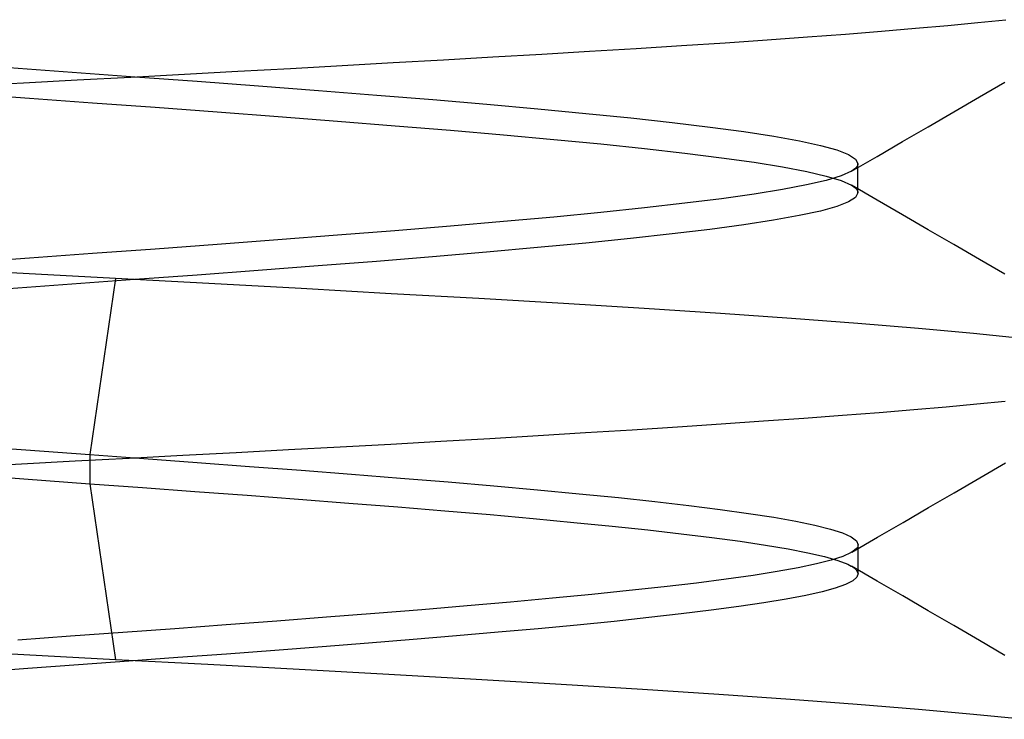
# Model space of a CAD drawing. Header units: millimetres. Extents: x 0 to 93, y 0 to 191.
# Tile 137 of 148: x 85.6 to 86.892, y 185.715 to 186.633. Entities that reach past the tile are written whole.
import ezdxf

# ---------------------------------------------------------------- set-up
doc = ezdxf.new("R2010")
doc.units = ezdxf.units.MM
doc.layers.add('MAIN-2', color=7, linetype='Continuous')

msp = doc.modelspace()

# ---------------------------------------------------------------- linework, layer by layer
at = {"layer": 'MAIN-2'}
for p, q in [((86.8173, 186.6255), (86.8567, 186.6293)), ((86.8173, 186.6255), (86.8567, 186.6293)), ((86.8567, 186.6293), (86.8935, 186.633)), ((86.8567, 186.6293), (86.8935, 186.633)), ((86.6333, 186.6104), (86.6832, 186.6142)), ((86.6333, 186.6104), (86.6832, 186.6142)), ((86.6832, 186.6142), (86.7305, 186.618)), ((86.6832, 186.6142), (86.7305, 186.618)), ((86.7305, 186.618), (86.7752, 186.6218)), ((86.7305, 186.618), (86.7752, 186.6218)), ((86.7752, 186.6218), (86.8173, 186.6255)), ((86.7752, 186.6218), (86.8173, 186.6255)), ((86.4681, 186.5991), (86.5255, 186.6028)), ((86.4681, 186.5991), (86.5255, 186.6028)), ((86.5255, 186.6028), (86.5806, 186.6066)), ((86.5255, 186.6028), (86.5806, 186.6066)), ((86.5806, 186.6066), (86.6333, 186.6104)), ((86.5806, 186.6066), (86.6333, 186.6104)), ((86.2208, 186.5842), (86.2847, 186.5879)), ((86.2208, 186.5842), (86.2847, 186.5879)), ((86.2847, 186.5879), (86.3474, 186.5916)), ((86.2847, 186.5879), (86.3474, 186.5916)), ((86.3474, 186.5916), (86.4086, 186.5953)), ((86.3474, 186.5916), (86.4086, 186.5953)), ((86.4086, 186.5953), (86.4681, 186.5991)), ((86.4086, 186.5953), (86.4681, 186.5991)), ((86.0232, 186.5729), (86.0901, 186.5767)), ((86.0232, 186.5729), (86.0901, 186.5767)), ((86.0901, 186.5767), (86.1559, 186.5804)), ((86.0901, 186.5767), (86.1559, 186.5804)), ((86.1559, 186.5804), (86.2208, 186.5842)), ((86.1559, 186.5804), (86.2208, 186.5842)), ((85.5861, 186.5702), (85.669, 186.5641)), ((85.5861, 186.5702), (85.669, 186.5641)), ((85.669, 186.5641), (85.7514, 186.5582)), ((85.669, 186.5641), (85.7514, 186.5582)), ((85.7456, 186.5576), (85.816, 186.5614)), ((85.7456, 186.5576), (85.816, 186.5614)), ((85.816, 186.5614), (85.886, 186.5653)), ((85.816, 186.5614), (85.886, 186.5653)), ((85.886, 186.5653), (85.9552, 186.5691)), ((85.886, 186.5653), (85.9552, 186.5691)), ((85.9552, 186.5691), (86.0232, 186.5729)), ((85.9552, 186.5691), (86.0232, 186.5729)), ((85.5349, 186.5466), (85.605, 186.5502)), ((85.5349, 186.5466), (85.605, 186.5502)), ((85.605, 186.5502), (85.6752, 186.5539)), ((85.605, 186.5502), (85.6752, 186.5539)), ((85.6752, 186.5539), (85.7456, 186.5576)), ((85.6752, 186.5539), (85.7456, 186.5576)), ((85.7514, 186.5582), (85.833, 186.5522)), ((85.7514, 186.5582), (85.833, 186.5522)), ((85.833, 186.5522), (85.9133, 186.5462)), ((85.833, 186.5522), (85.9133, 186.5462)), ((86.8588, 186.5316), (86.8924, 186.5511)), ((86.8588, 186.5316), (86.8924, 186.5511)), ((85.53, 186.536), (85.6129, 186.53)), ((85.53, 186.536), (85.6129, 186.53)), ((85.9133, 186.5462), (85.9919, 186.5401)), ((85.9133, 186.5462), (85.9919, 186.5401)), ((85.9919, 186.5401), (86.0683, 186.5341)), ((85.9919, 186.5401), (86.0683, 186.5341)), ((85.6129, 186.53), (85.6957, 186.524)), ((85.6129, 186.53), (85.6957, 186.524)), ((85.6957, 186.524), (85.7779, 186.518)), ((85.6957, 186.524), (85.7779, 186.518)), ((86.0683, 186.5341), (86.142, 186.5282)), ((86.0683, 186.5341), (86.142, 186.5282)), ((86.142, 186.5282), (86.2126, 186.5221)), ((86.142, 186.5282), (86.2126, 186.5221)), ((86.8253, 186.5121), (86.8588, 186.5316)), ((86.8253, 186.5121), (86.8588, 186.5316)), ((85.7779, 186.518), (85.8591, 186.5119)), ((85.7779, 186.518), (85.8591, 186.5119)), ((85.8591, 186.5119), (85.9389, 186.506)), ((85.8591, 186.5119), (85.9389, 186.506)), ((86.2126, 186.5221), (86.2797, 186.5161)), ((86.2126, 186.5221), (86.2797, 186.5161)), ((86.2797, 186.5161), (86.3428, 186.5101)), ((86.2797, 186.5161), (86.3428, 186.5101)), ((86.3428, 186.5101), (86.4017, 186.5042)), ((86.3428, 186.5101), (86.4017, 186.5042)), ((86.7917, 186.4926), (86.8253, 186.5121)), ((86.7917, 186.4926), (86.8253, 186.5121)), ((85.9389, 186.506), (86.0168, 186.5)), ((85.9389, 186.506), (86.0168, 186.5)), ((86.0168, 186.5), (86.0924, 186.4939)), ((86.0168, 186.5), (86.0924, 186.4939)), ((86.4017, 186.5042), (86.456, 186.4981)), ((86.4017, 186.5042), (86.456, 186.4981)), ((86.456, 186.4981), (86.5056, 186.4921)), ((86.456, 186.4981), (86.5056, 186.4921)), ((86.0924, 186.4939), (86.1652, 186.4879)), ((86.0924, 186.4939), (86.1652, 186.4879)), ((86.1652, 186.4879), (86.2347, 186.4819)), ((86.1652, 186.4879), (86.2347, 186.4819)), ((86.5056, 186.4921), (86.5501, 186.4861)), ((86.5056, 186.4921), (86.5501, 186.4861)), ((86.5501, 186.4861), (86.5893, 186.4801)), ((86.5501, 186.4861), (86.5893, 186.4801)), ((86.7582, 186.4731), (86.7917, 186.4926)), ((86.7582, 186.4731), (86.7917, 186.4926)), ((86.2347, 186.4819), (86.3005, 186.4759)), ((86.2347, 186.4819), (86.3005, 186.4759)), ((86.3005, 186.4759), (86.3623, 186.4699)), ((86.3005, 186.4759), (86.3623, 186.4699)), ((86.5893, 186.4801), (86.6228, 186.4741)), ((86.5893, 186.4801), (86.6228, 186.4741)), ((86.6228, 186.4741), (86.6504, 186.4681)), ((86.6228, 186.4741), (86.6504, 186.4681)), ((86.7246, 186.4536), (86.7582, 186.4731)), ((86.7246, 186.4536), (86.7582, 186.4731)), ((86.3623, 186.4699), (86.4198, 186.4639)), ((86.3623, 186.4699), (86.4198, 186.4639)), ((86.4198, 186.4639), (86.4726, 186.4579)), ((86.4198, 186.4639), (86.4726, 186.4579)), ((86.4726, 186.4579), (86.5206, 186.4519)), ((86.4726, 186.4579), (86.5206, 186.4519)), ((86.6504, 186.4681), (86.6719, 186.4621)), ((86.6504, 186.4681), (86.6719, 186.4621)), ((86.6719, 186.4621), (86.6873, 186.4561)), ((86.6719, 186.4621), (86.6873, 186.4561)), ((86.5206, 186.4519), (86.5634, 186.4459)), ((86.5206, 186.4519), (86.5634, 186.4459)), ((86.5634, 186.4459), (86.6007, 186.4399)), ((86.5634, 186.4459), (86.6007, 186.4399)), ((86.6873, 186.4561), (86.6965, 186.4501)), ((86.6873, 186.4561), (86.6965, 186.4501)), ((86.691, 186.4341), (86.7246, 186.4536)), ((86.691, 186.4341), (86.7246, 186.4536)), ((86.6965, 186.4501), (86.6996, 186.4441)), ((86.6965, 186.4501), (86.6996, 186.4441)), ((86.6007, 186.4399), (86.6324, 186.4339)), ((86.6007, 186.4399), (86.6324, 186.4339)), ((86.6324, 186.4339), (86.658, 186.4279)), ((86.6324, 186.4339), (86.658, 186.4279)), ((86.691, 186.4341), (86.6776, 186.4281)), ((86.691, 186.4341), (86.6776, 186.4281)), ((86.6936, 186.4358), (86.691, 186.4341)), ((86.6936, 186.4358), (86.691, 186.4341)), ((86.6957, 186.4374), (86.6936, 186.4358)), ((86.6957, 186.4374), (86.6936, 186.4358)), ((86.6974, 186.4391), (86.6957, 186.4374)), ((86.6974, 186.4391), (86.6957, 186.4374)), ((86.6986, 186.4408), (86.6974, 186.4391)), ((86.6986, 186.4408), (86.6974, 186.4391)), ((86.6993, 186.4425), (86.6986, 186.4408)), ((86.6993, 186.4425), (86.6986, 186.4408)), ((86.6996, 186.4441), (86.6993, 186.4425)), ((86.6996, 186.4441), (86.6993, 186.4425)), ((86.6996, 186.4409), (86.6996, 186.4441)), ((86.6996, 186.4409), (86.6996, 186.4441)), ((86.6996, 186.4377), (86.6996, 186.4409)), ((86.6996, 186.4377), (86.6996, 186.4409)), ((86.6996, 186.4346), (86.6996, 186.4377)), ((86.6996, 186.4346), (86.6996, 186.4377)), ((86.6996, 186.4314), (86.6996, 186.4346)), ((86.6996, 186.4314), (86.6996, 186.4346)), ((86.658, 186.4221), (86.6323, 186.4161)), ((86.658, 186.4221), (86.6323, 186.4161)), ((86.6776, 186.4281), (86.658, 186.4221)), ((86.6776, 186.4281), (86.658, 186.4221)), ((86.658, 186.4279), (86.6775, 186.4219)), ((86.658, 186.4279), (86.6775, 186.4219)), ((86.6775, 186.4219), (86.6909, 186.4159)), ((86.6775, 186.4219), (86.6909, 186.4159)), ((86.6996, 186.4282), (86.6996, 186.4314)), ((86.6996, 186.4282), (86.6996, 186.4314)), ((86.6996, 186.425), (86.6996, 186.4282)), ((86.6996, 186.425), (86.6996, 186.4282)), ((86.6996, 186.4218), (86.6996, 186.425)), ((86.6996, 186.4218), (86.6996, 186.425)), ((86.6996, 186.4186), (86.6996, 186.4218)), ((86.6996, 186.4186), (86.6996, 186.4218)), ((86.6007, 186.4101), (86.5633, 186.4041)), ((86.6007, 186.4101), (86.5633, 186.4041)), ((86.6323, 186.4161), (86.6007, 186.4101)), ((86.6323, 186.4161), (86.6007, 186.4101)), ((86.6909, 186.4159), (86.6936, 186.4143)), ((86.6909, 186.4159), (86.6936, 186.4143)), ((86.7246, 186.3964), (86.691, 186.4159)), ((86.7246, 186.3964), (86.691, 186.4159)), ((86.6936, 186.4143), (86.6957, 186.4126)), ((86.6936, 186.4143), (86.6957, 186.4126)), ((86.6957, 186.4126), (86.6974, 186.4109)), ((86.6957, 186.4126), (86.6974, 186.4109)), ((86.6974, 186.4109), (86.6986, 186.4092)), ((86.6974, 186.4109), (86.6986, 186.4092)), ((86.6986, 186.4092), (86.6993, 186.4075)), ((86.6986, 186.4092), (86.6993, 186.4075)), ((86.6993, 186.4075), (86.6996, 186.4059)), ((86.6993, 186.4075), (86.6996, 186.4059)), ((86.6996, 186.4155), (86.6996, 186.4186)), ((86.6996, 186.4155), (86.6996, 186.4186)), ((86.6996, 186.4123), (86.6996, 186.4155)), ((86.6996, 186.4123), (86.6996, 186.4155)), ((86.6996, 186.4091), (86.6996, 186.4123)), ((86.6996, 186.4091), (86.6996, 186.4123)), ((86.6996, 186.4059), (86.6996, 186.4091)), ((86.6996, 186.4059), (86.6996, 186.4091)), ((86.5205, 186.3981), (86.4725, 186.3921)), ((86.5205, 186.3981), (86.4725, 186.3921)), ((86.5633, 186.4041), (86.5205, 186.3981)), ((86.5633, 186.4041), (86.5205, 186.3981)), ((86.6873, 186.3939), (86.6719, 186.3879)), ((86.6873, 186.3939), (86.6719, 186.3879)), ((86.6965, 186.3999), (86.6873, 186.3939)), ((86.6965, 186.3999), (86.6873, 186.3939)), ((86.6996, 186.4059), (86.6965, 186.3999)), ((86.6996, 186.4059), (86.6965, 186.3999)), ((86.7581, 186.3769), (86.7246, 186.3964)), ((86.7581, 186.3769), (86.7246, 186.3964)), ((86.4197, 186.3861), (86.3623, 186.3801)), ((86.4197, 186.3861), (86.3623, 186.3801)), ((86.4725, 186.3921), (86.4197, 186.3861)), ((86.4725, 186.3921), (86.4197, 186.3861)), ((86.6503, 186.3819), (86.6226, 186.3759)), ((86.6503, 186.3819), (86.6226, 186.3759)), ((86.6719, 186.3879), (86.6503, 186.3819)), ((86.6719, 186.3879), (86.6503, 186.3819)), ((86.2346, 186.3681), (86.165, 186.3621)), ((86.2346, 186.3681), (86.165, 186.3621)), ((86.3005, 186.3741), (86.2346, 186.3681)), ((86.3005, 186.3741), (86.2346, 186.3681)), ((86.3623, 186.3801), (86.3005, 186.3741)), ((86.3623, 186.3801), (86.3005, 186.3741)), ((86.589, 186.3699), (86.5499, 186.3639)), ((86.589, 186.3699), (86.5499, 186.3639)), ((86.6226, 186.3759), (86.589, 186.3699)), ((86.6226, 186.3759), (86.589, 186.3699)), ((86.7917, 186.3574), (86.7581, 186.3769)), ((86.7917, 186.3574), (86.7581, 186.3769)), ((86.0923, 186.3561), (86.0167, 186.3501)), ((86.0923, 186.3561), (86.0167, 186.3501)), ((86.165, 186.3621), (86.0923, 186.3561)), ((86.165, 186.3621), (86.0923, 186.3561)), ((86.5054, 186.3579), (86.4558, 186.3519)), ((86.5054, 186.3579), (86.4558, 186.3519)), ((86.5499, 186.3639), (86.5054, 186.3579)), ((86.5499, 186.3639), (86.5054, 186.3579)), ((86.8252, 186.3379), (86.7917, 186.3574)), ((86.8252, 186.3379), (86.7917, 186.3574)), ((85.9388, 186.3441), (85.859, 186.3381)), ((85.9388, 186.3441), (85.859, 186.3381)), ((86.0167, 186.3501), (85.9388, 186.3441)), ((86.0167, 186.3501), (85.9388, 186.3441)), ((86.4014, 186.3459), (86.3425, 186.3399)), ((86.4014, 186.3459), (86.3425, 186.3399)), ((86.4558, 186.3519), (86.4014, 186.3459)), ((86.4558, 186.3519), (86.4014, 186.3459)), ((85.7777, 186.3321), (85.6955, 186.3261)), ((85.7777, 186.3321), (85.6955, 186.3261)), ((85.859, 186.3381), (85.7777, 186.3321)), ((85.859, 186.3381), (85.7777, 186.3321)), ((86.2794, 186.3339), (86.2122, 186.3279)), ((86.2794, 186.3339), (86.2122, 186.3279)), ((86.3425, 186.3399), (86.2794, 186.3339)), ((86.3425, 186.3399), (86.2794, 186.3339)), ((86.8588, 186.3184), (86.8252, 186.3379)), ((86.8588, 186.3184), (86.8252, 186.3379)), ((85.6127, 186.3201), (85.5299, 186.3141)), ((85.6127, 186.3201), (85.5299, 186.3141)), ((85.6955, 186.3261), (85.6127, 186.3201)), ((85.6955, 186.3261), (85.6127, 186.3201)), ((86.0679, 186.3159), (85.9915, 186.3099)), ((86.0679, 186.3159), (85.9915, 186.3099)), ((86.1416, 186.3219), (86.0679, 186.3159)), ((86.1416, 186.3219), (86.0679, 186.3159)), ((86.2122, 186.3279), (86.1416, 186.3219)), ((86.2122, 186.3279), (86.1416, 186.3219)), ((86.8923, 186.2989), (86.8588, 186.3184)), ((86.8923, 186.2989), (86.8588, 186.3184)), ((85.9129, 186.3038), (85.8326, 186.2979)), ((85.9129, 186.3038), (85.8326, 186.2979)), ((85.9915, 186.3099), (85.9129, 186.3038)), ((85.9915, 186.3099), (85.9129, 186.3038)), ((85.6529, 186.2973), (85.5803, 186.3011)), ((85.6529, 186.2973), (85.5803, 186.3011)), ((85.7255, 186.2935), (85.6529, 186.2973)), ((85.7255, 186.2935), (85.6529, 186.2973)), ((85.751, 186.2919), (85.6685, 186.2858)), ((85.751, 186.2919), (85.6685, 186.2858)), ((85.7255, 186.2935), (85.692, 186.0624)), ((85.7255, 186.2935), (85.692, 186.0624)), ((85.8482, 186.2868), (85.7255, 186.2935)), ((85.8482, 186.2868), (85.7255, 186.2935)), ((85.8326, 186.2979), (85.751, 186.2919)), ((85.8326, 186.2979), (85.751, 186.2919)), ((85.6685, 186.2858), (85.5857, 186.2798)), ((85.6685, 186.2858), (85.5857, 186.2798)), ((85.9691, 186.2801), (85.8482, 186.2868)), ((85.9691, 186.2801), (85.8482, 186.2868)), ((86.0872, 186.2735), (85.9691, 186.2801)), ((86.0872, 186.2735), (85.9691, 186.2801)), ((86.2021, 186.267), (86.0872, 186.2735)), ((86.2021, 186.267), (86.0872, 186.2735)), ((86.3132, 186.2606), (86.2021, 186.267)), ((86.3132, 186.2606), (86.2021, 186.267)), ((86.4193, 186.2542), (86.3132, 186.2606)), ((86.4193, 186.2542), (86.3132, 186.2606)), ((86.5191, 186.2477), (86.4193, 186.2542)), ((86.5191, 186.2477), (86.4193, 186.2542)), ((86.6124, 186.2411), (86.5191, 186.2477)), ((86.6124, 186.2411), (86.5191, 186.2477)), ((86.6992, 186.2345), (86.6124, 186.2411)), ((86.6992, 186.2345), (86.6124, 186.2411)), ((86.779, 186.2279), (86.6992, 186.2345)), ((86.779, 186.2279), (86.6992, 186.2345)), ((86.851, 186.2214), (86.779, 186.2279)), ((86.851, 186.2214), (86.779, 186.2279)), ((86.9146, 186.2149), (86.851, 186.2214)), ((86.9146, 186.2149), (86.851, 186.2214)), ((86.7728, 186.1214), (86.8155, 186.1251)), ((86.7728, 186.1214), (86.8155, 186.1251)), ((86.8155, 186.1251), (86.8555, 186.1288)), ((86.8155, 186.1251), (86.8555, 186.1288)), ((86.8555, 186.1288), (86.8927, 186.1326)), ((86.8555, 186.1288), (86.8927, 186.1326)), ((86.5756, 186.1065), (86.6287, 186.1103)), ((86.5756, 186.1065), (86.6287, 186.1103)), ((86.6287, 186.1103), (86.6793, 186.114)), ((86.6287, 186.1103), (86.6793, 186.114)), ((86.6793, 186.114), (86.7274, 186.1177)), ((86.6793, 186.114), (86.7274, 186.1177)), ((86.7274, 186.1177), (86.7728, 186.1214)), ((86.7274, 186.1177), (86.7728, 186.1214)), ((86.4033, 186.095), (86.4627, 186.0989)), ((86.4033, 186.095), (86.4627, 186.0989)), ((86.4627, 186.0989), (86.5201, 186.1027)), ((86.4627, 186.0989), (86.5201, 186.1027)), ((86.5201, 186.1027), (86.5756, 186.1065)), ((86.5201, 186.1027), (86.5756, 186.1065)), ((86.1523, 186.0799), (86.2167, 186.0836)), ((86.1523, 186.0799), (86.2167, 186.0836)), ((86.2167, 186.0836), (86.2801, 186.0874)), ((86.2167, 186.0836), (86.2801, 186.0874)), ((86.2801, 186.0874), (86.3424, 186.0912)), ((86.2801, 186.0874), (86.3424, 186.0912)), ((86.3424, 186.0912), (86.4033, 186.095)), ((86.3424, 186.0912), (86.4033, 186.095)), ((85.5241, 186.0746), (85.6081, 186.0685)), ((85.5241, 186.0746), (85.6081, 186.0685)), ((85.9528, 186.0689), (86.0205, 186.0725)), ((85.9528, 186.0689), (86.0205, 186.0725)), ((86.0205, 186.0725), (86.087, 186.0762)), ((86.0205, 186.0725), (86.087, 186.0762)), ((86.087, 186.0762), (86.1523, 186.0799)), ((86.087, 186.0762), (86.1523, 186.0799)), ((85.6081, 186.0685), (85.692, 186.0624)), ((85.6081, 186.0685), (85.692, 186.0624)), ((85.673, 186.054), (85.7435, 186.0578)), ((85.673, 186.054), (85.7435, 186.0578)), ((85.692, 186.0624), (85.692, 186.0242)), ((85.692, 186.0624), (85.7627, 186.0573)), ((85.692, 186.0624), (85.692, 186.0242)), ((85.692, 186.0624), (85.7627, 186.0573)), ((85.7435, 186.0578), (85.8139, 186.0615)), ((85.7435, 186.0578), (85.8139, 186.0615)), ((85.8139, 186.0615), (85.8838, 186.0652)), ((85.8139, 186.0615), (85.8838, 186.0652)), ((85.8838, 186.0652), (85.9528, 186.0689)), ((85.8838, 186.0652), (85.9528, 186.0689)), ((85.5321, 186.0465), (85.6026, 186.0503)), ((85.5321, 186.0465), (85.6026, 186.0503)), ((85.6026, 186.0503), (85.673, 186.054)), ((85.6026, 186.0503), (85.673, 186.054)), ((85.7627, 186.0573), (85.8326, 186.0522)), ((85.7627, 186.0573), (85.8326, 186.0522)), ((85.8326, 186.0522), (85.9016, 186.047)), ((85.8326, 186.0522), (85.9016, 186.047)), ((85.9016, 186.047), (85.9693, 186.0419)), ((85.9016, 186.047), (85.9693, 186.0419)), ((86.8593, 186.0319), (86.8929, 186.0514)), ((86.8593, 186.0319), (86.8929, 186.0514)), ((85.5191, 186.0368), (85.6056, 186.0305)), ((85.5191, 186.0368), (85.6056, 186.0305)), ((85.9693, 186.0419), (86.0354, 186.0368)), ((85.9693, 186.0419), (86.0354, 186.0368)), ((86.0354, 186.0368), (86.0997, 186.0316)), ((86.0354, 186.0368), (86.0997, 186.0316)), ((86.0997, 186.0316), (86.162, 186.0265)), ((86.0997, 186.0316), (86.162, 186.0265)), ((86.8258, 186.0124), (86.8593, 186.0319)), ((86.8258, 186.0124), (86.8593, 186.0319)), ((85.6056, 186.0305), (85.692, 186.0242)), ((85.6056, 186.0305), (85.692, 186.0242)), ((85.692, 186.0242), (85.7255, 185.7932)), ((85.692, 186.0242), (85.7612, 186.0192)), ((85.692, 186.0242), (85.7255, 185.7932)), ((85.692, 186.0242), (85.7612, 186.0192)), ((85.7612, 186.0192), (85.8299, 186.0142)), ((85.7612, 186.0192), (85.8299, 186.0142)), ((86.162, 186.0265), (86.2219, 186.0213)), ((86.162, 186.0265), (86.2219, 186.0213)), ((86.2219, 186.0213), (86.2793, 186.0162)), ((86.2219, 186.0213), (86.2793, 186.0162)), ((85.8299, 186.0142), (85.8982, 186.0091)), ((85.8299, 186.0142), (85.8982, 186.0091)), ((85.8982, 186.0091), (85.9656, 186.004)), ((85.8982, 186.0091), (85.9656, 186.004)), ((86.2793, 186.0162), (86.3338, 186.011)), ((86.2793, 186.0162), (86.3338, 186.011)), ((86.3338, 186.011), (86.3853, 186.0059)), ((86.3338, 186.011), (86.3853, 186.0059)), ((86.3853, 186.0059), (86.4333, 186.0007)), ((86.3853, 186.0059), (86.4333, 186.0007)), ((86.7922, 185.9929), (86.8258, 186.0124)), ((86.7922, 185.9929), (86.8258, 186.0124)), ((85.9656, 186.004), (86.0317, 185.9988)), ((85.9656, 186.004), (86.0317, 185.9988)), ((86.0317, 185.9988), (86.0959, 185.9937)), ((86.0317, 185.9988), (86.0959, 185.9937)), ((86.0959, 185.9937), (86.1578, 185.9886)), ((86.0959, 185.9937), (86.1578, 185.9886)), ((86.4333, 186.0007), (86.4779, 185.9956)), ((86.4333, 186.0007), (86.4779, 185.9956)), ((86.4779, 185.9956), (86.5189, 185.9904)), ((86.4779, 185.9956), (86.5189, 185.9904)), ((86.7587, 185.9734), (86.7922, 185.9929)), ((86.7587, 185.9734), (86.7922, 185.9929)), ((86.1578, 185.9886), (86.217, 185.9836)), ((86.1578, 185.9886), (86.217, 185.9836)), ((86.217, 185.9836), (86.2734, 185.9785)), ((86.217, 185.9836), (86.2734, 185.9785)), ((86.5189, 185.9904), (86.556, 185.9853)), ((86.5189, 185.9904), (86.556, 185.9853)), ((86.556, 185.9853), (86.5891, 185.9801)), ((86.556, 185.9853), (86.5891, 185.9801)), ((86.5891, 185.9801), (86.6182, 185.975)), ((86.5891, 185.9801), (86.6182, 185.975)), ((86.2734, 185.9785), (86.3268, 185.9735)), ((86.2734, 185.9785), (86.3268, 185.9735)), ((86.3268, 185.9735), (86.377, 185.9685)), ((86.3268, 185.9735), (86.377, 185.9685)), ((86.377, 185.9685), (86.424, 185.9636)), ((86.377, 185.9685), (86.424, 185.9636)), ((86.6182, 185.975), (86.643, 185.9698)), ((86.6182, 185.975), (86.643, 185.9698)), ((86.643, 185.9698), (86.6635, 185.9647)), ((86.643, 185.9698), (86.6635, 185.9647)), ((86.7252, 185.9539), (86.7587, 185.9734)), ((86.7252, 185.9539), (86.7587, 185.9734)), ((86.424, 185.9636), (86.4677, 185.9586)), ((86.424, 185.9636), (86.4677, 185.9586)), ((86.4677, 185.9586), (86.508, 185.9536)), ((86.4677, 185.9586), (86.508, 185.9536)), ((86.6635, 185.9647), (86.6794, 185.9596)), ((86.6635, 185.9647), (86.6794, 185.9596)), ((86.6794, 185.9596), (86.6907, 185.9544)), ((86.6794, 185.9596), (86.6907, 185.9544)), ((86.6907, 185.9544), (86.6975, 185.9493)), ((86.6907, 185.9544), (86.6975, 185.9493)), ((86.508, 185.9536), (86.545, 185.9487)), ((86.508, 185.9536), (86.545, 185.9487)), ((86.545, 185.9487), (86.5785, 185.9437)), ((86.545, 185.9487), (86.5785, 185.9437)), ((86.5785, 185.9437), (86.6082, 185.9387)), ((86.5785, 185.9437), (86.6082, 185.9387)), ((86.6916, 185.9344), (86.7252, 185.9539)), ((86.6916, 185.9344), (86.7252, 185.9539)), ((86.6975, 185.9493), (86.6998, 185.9441)), ((86.6975, 185.9493), (86.6998, 185.9441)), ((86.6995, 185.9424), (86.6988, 185.9407)), ((86.6995, 185.9424), (86.6988, 185.9407)), ((86.6998, 185.9441), (86.6995, 185.9424)), ((86.6998, 185.9441), (86.6995, 185.9424)), ((86.6998, 185.9409), (86.6998, 185.9441)), ((86.6998, 185.9409), (86.6998, 185.9441)), ((86.6082, 185.9387), (86.634, 185.9337)), ((86.6082, 185.9387), (86.634, 185.9337)), ((86.634, 185.9337), (86.6556, 185.9286)), ((86.634, 185.9337), (86.6556, 185.9286)), ((86.6556, 185.9286), (86.6731, 185.9236)), ((86.6556, 185.9286), (86.6731, 185.9236)), ((86.6797, 185.9289), (86.6645, 185.9239)), ((86.6797, 185.9289), (86.6645, 185.9239)), ((86.6907, 185.9339), (86.6797, 185.9289)), ((86.6907, 185.9339), (86.6797, 185.9289)), ((86.6935, 185.9356), (86.6907, 185.9339)), ((86.6935, 185.9356), (86.6907, 185.9339)), ((86.6957, 185.9373), (86.6935, 185.9356)), ((86.6957, 185.9373), (86.6935, 185.9356)), ((86.6975, 185.939), (86.6957, 185.9373)), ((86.6975, 185.939), (86.6957, 185.9373)), ((86.6988, 185.9407), (86.6975, 185.939)), ((86.6988, 185.9407), (86.6975, 185.939)), ((86.6998, 185.9377), (86.6998, 185.9409)), ((86.6998, 185.9377), (86.6998, 185.9409)), ((86.6998, 185.9346), (86.6998, 185.9377)), ((86.6998, 185.9346), (86.6998, 185.9377)), ((86.6998, 185.9314), (86.6998, 185.9346)), ((86.6998, 185.9314), (86.6998, 185.9346)), ((86.6998, 185.9282), (86.6998, 185.9314)), ((86.6998, 185.9282), (86.6998, 185.9314)), ((86.645, 185.9189), (86.6213, 185.9139)), ((86.645, 185.9189), (86.6213, 185.9139)), ((86.6645, 185.9239), (86.645, 185.9189)), ((86.6645, 185.9239), (86.645, 185.9189)), ((86.6731, 185.9236), (86.6862, 185.9185)), ((86.6731, 185.9236), (86.6862, 185.9185)), ((86.6862, 185.9185), (86.6886, 185.9173)), ((86.6862, 185.9185), (86.6886, 185.9173)), ((86.6886, 185.9173), (86.6908, 185.9162)), ((86.6886, 185.9173), (86.6908, 185.9162)), ((86.6908, 185.9162), (86.6928, 185.915)), ((86.6908, 185.9162), (86.6928, 185.915)), ((86.7247, 185.8964), (86.6912, 185.9159)), ((86.7247, 185.8964), (86.6912, 185.9159)), ((86.6998, 185.925), (86.6998, 185.9282)), ((86.6998, 185.925), (86.6998, 185.9282)), ((86.6998, 185.9218), (86.6998, 185.925)), ((86.6998, 185.9218), (86.6998, 185.925)), ((86.6998, 185.9186), (86.6998, 185.9218)), ((86.6998, 185.9186), (86.6998, 185.9218)), ((86.6998, 185.9155), (86.6998, 185.9186)), ((86.6998, 185.9155), (86.6998, 185.9186)), ((86.6998, 185.9123), (86.6998, 185.9155)), ((86.6998, 185.9123), (86.6998, 185.9155)), ((86.562, 185.9039), (86.5267, 185.8989)), ((86.562, 185.9039), (86.5267, 185.8989)), ((86.5936, 185.9089), (86.562, 185.9039)), ((86.5936, 185.9089), (86.562, 185.9039)), ((86.6213, 185.9139), (86.5936, 185.9089)), ((86.6213, 185.9139), (86.5936, 185.9089)), ((86.6928, 185.915), (86.6945, 185.9138)), ((86.6928, 185.915), (86.6945, 185.9138)), ((86.6945, 185.9138), (86.696, 185.9126)), ((86.6945, 185.9138), (86.696, 185.9126)), ((86.696, 185.9126), (86.6972, 185.9114)), ((86.696, 185.9126), (86.6972, 185.9114)), ((86.6972, 185.9114), (86.6997, 185.9066)), ((86.6972, 185.9114), (86.6997, 185.9066)), ((86.6997, 185.9066), (86.6983, 185.9018)), ((86.6997, 185.9066), (86.6983, 185.9018)), ((86.6998, 185.9091), (86.6998, 185.9123)), ((86.6998, 185.9091), (86.6998, 185.9123)), ((86.6998, 185.9059), (86.6998, 185.9091)), ((86.6998, 185.9059), (86.6998, 185.9091)), ((86.4878, 185.8939), (86.4454, 185.8889)), ((86.4878, 185.8939), (86.4454, 185.8889)), ((86.5267, 185.8989), (86.4878, 185.8939)), ((86.5267, 185.8989), (86.4878, 185.8939)), ((86.6833, 185.8921), (86.6699, 185.8873)), ((86.6833, 185.8921), (86.6699, 185.8873)), ((86.6928, 185.8969), (86.6833, 185.8921)), ((86.6928, 185.8969), (86.6833, 185.8921)), ((86.6983, 185.9018), (86.6928, 185.8969)), ((86.6983, 185.9018), (86.6928, 185.8969)), ((86.7583, 185.8769), (86.7247, 185.8964)), ((86.7583, 185.8769), (86.7247, 185.8964)), ((86.3507, 185.8789), (86.2987, 185.8739)), ((86.3507, 185.8789), (86.2987, 185.8739)), ((86.3996, 185.8839), (86.3507, 185.8789)), ((86.3996, 185.8839), (86.3507, 185.8789)), ((86.4454, 185.8889), (86.3996, 185.8839)), ((86.4454, 185.8889), (86.3996, 185.8839)), ((86.6311, 185.8776), (86.6056, 185.8727)), ((86.6311, 185.8776), (86.6056, 185.8727)), ((86.6525, 185.8824), (86.6311, 185.8776)), ((86.6525, 185.8824), (86.6311, 185.8776)), ((86.6699, 185.8873), (86.6525, 185.8824)), ((86.6699, 185.8873), (86.6525, 185.8824)), ((86.7918, 185.8574), (86.7583, 185.8769)), ((86.7918, 185.8574), (86.7583, 185.8769)), ((86.1868, 185.8639), (86.1273, 185.8589)), ((86.1868, 185.8639), (86.1273, 185.8589)), ((86.244, 185.8689), (86.1868, 185.8639)), ((86.244, 185.8689), (86.1868, 185.8639)), ((86.2987, 185.8739), (86.244, 185.8689)), ((86.2987, 185.8739), (86.244, 185.8689)), ((86.5762, 185.8679), (86.5433, 185.863)), ((86.5762, 185.8679), (86.5433, 185.863)), ((86.6056, 185.8727), (86.5762, 185.8679)), ((86.6056, 185.8727), (86.5762, 185.8679)), ((86.0657, 185.8539), (86.0023, 185.8489)), ((86.0657, 185.8539), (86.0023, 185.8489)), ((86.1273, 185.8589), (86.0657, 185.8539)), ((86.1273, 185.8589), (86.0657, 185.8539)), ((86.4678, 185.8533), (86.4254, 185.8485)), ((86.4678, 185.8533), (86.4254, 185.8485)), ((86.5072, 185.8582), (86.4678, 185.8533)), ((86.5072, 185.8582), (86.4678, 185.8533)), ((86.5433, 185.863), (86.5072, 185.8582)), ((86.5433, 185.863), (86.5072, 185.8582)), ((86.8253, 185.838), (86.7918, 185.8574)), ((86.8253, 185.838), (86.7918, 185.8574)), ((85.871, 185.8389), (85.8036, 185.834)), ((85.871, 185.8389), (85.8036, 185.834)), ((85.9373, 185.8439), (85.871, 185.8389)), ((85.9373, 185.8439), (85.871, 185.8389)), ((86.0023, 185.8489), (85.9373, 185.8439)), ((86.0023, 185.8489), (85.9373, 185.8439)), ((86.3312, 185.8388), (86.2803, 185.834)), ((86.3312, 185.8388), (86.2803, 185.834)), ((86.3797, 185.8436), (86.3312, 185.8388)), ((86.3797, 185.8436), (86.3312, 185.8388)), ((86.4254, 185.8485), (86.3797, 185.8436)), ((86.4254, 185.8485), (86.3797, 185.8436)), ((86.8588, 185.8185), (86.8253, 185.838)), ((86.8588, 185.8185), (86.8253, 185.838)), ((85.7354, 185.829), (85.6667, 185.824)), ((85.7354, 185.829), (85.6667, 185.824)), ((85.8036, 185.834), (85.7354, 185.829)), ((85.8036, 185.834), (85.7354, 185.829)), ((86.2275, 185.8293), (86.1729, 185.8246)), ((86.2275, 185.8293), (86.1729, 185.8246)), ((86.2803, 185.834), (86.2275, 185.8293)), ((86.2803, 185.834), (86.2275, 185.8293)), ((85.6667, 185.824), (85.5976, 185.819)), ((85.6667, 185.824), (85.5976, 185.819)), ((86.0574, 185.8151), (85.9967, 185.8103)), ((86.0574, 185.8151), (85.9967, 185.8103)), ((86.1162, 185.8199), (86.0574, 185.8151)), ((86.1162, 185.8199), (86.0574, 185.8151)), ((86.1729, 185.8246), (86.1162, 185.8199)), ((86.1729, 185.8246), (86.1162, 185.8199)), ((86.8924, 185.799), (86.8588, 185.8185)), ((86.8924, 185.799), (86.8588, 185.8185)), ((85.6534, 185.7971), (85.5813, 185.801)), ((85.6534, 185.7971), (85.5813, 185.801)), ((85.8714, 185.8007), (85.8076, 185.796)), ((85.8714, 185.8007), (85.8076, 185.796)), ((85.9345, 185.8055), (85.8714, 185.8007)), ((85.9345, 185.8055), (85.8714, 185.8007)), ((85.9967, 185.8103), (85.9345, 185.8055)), ((85.9967, 185.8103), (85.9345, 185.8055)), ((85.6773, 185.7865), (85.6106, 185.7818)), ((85.6773, 185.7865), (85.6106, 185.7818)), ((85.7255, 185.7932), (85.6534, 185.7971)), ((85.7255, 185.7932), (85.6534, 185.7971)), ((85.743, 185.7913), (85.6773, 185.7865)), ((85.743, 185.7913), (85.6773, 185.7865)), ((85.8467, 185.7868), (85.7255, 185.7932)), ((85.8467, 185.7868), (85.7255, 185.7932)), ((85.8076, 185.796), (85.743, 185.7913)), ((85.8076, 185.796), (85.743, 185.7913)), ((85.9665, 185.7805), (85.8467, 185.7868)), ((85.9665, 185.7805), (85.8467, 185.7868)), ((85.6106, 185.7818), (85.5433, 185.7769)), ((85.6106, 185.7818), (85.5433, 185.7769)), ((86.0841, 185.774), (85.9665, 185.7805)), ((86.0841, 185.774), (85.9665, 185.7805)), ((86.1989, 185.7675), (86.0841, 185.774)), ((86.1989, 185.7675), (86.0841, 185.774)), ((86.3103, 185.7609), (86.1989, 185.7675)), ((86.3103, 185.7609), (86.1989, 185.7675)), ((86.4168, 185.7543), (86.3103, 185.7609)), ((86.4168, 185.7543), (86.3103, 185.7609)), ((86.5172, 185.7477), (86.4168, 185.7543)), ((86.5172, 185.7477), (86.4168, 185.7543)), ((86.6112, 185.7412), (86.5172, 185.7477)), ((86.6112, 185.7412), (86.5172, 185.7477)), ((86.6987, 185.7346), (86.6112, 185.7412)), ((86.6987, 185.7346), (86.6112, 185.7412)), ((86.779, 185.7281), (86.6987, 185.7346)), ((86.779, 185.7281), (86.6987, 185.7346)), ((86.8512, 185.7216), (86.779, 185.7281)), ((86.8512, 185.7216), (86.779, 185.7281)), ((86.9149, 185.7151), (86.8512, 185.7216)), ((86.9149, 185.7151), (86.8512, 185.7216))]:
    msp.add_line(p, q, dxfattribs=at)

doc.saveas('drawing.dxf')
